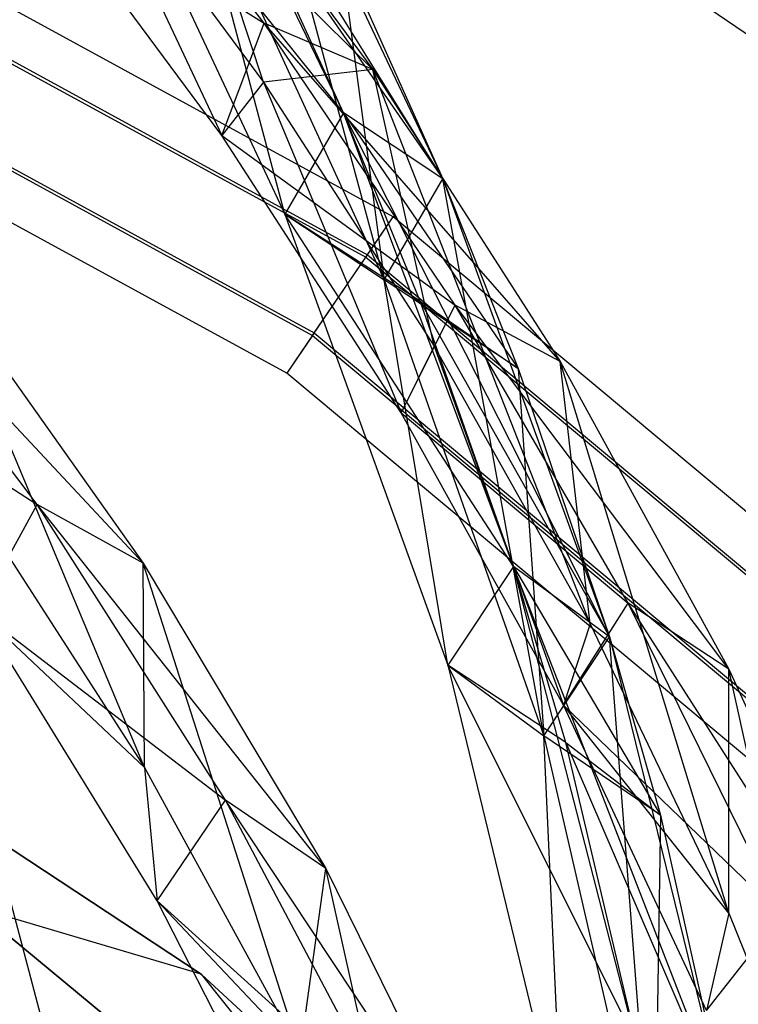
# Model space of a CAD drawing. Extents: x 5.4 to 34.8, y -14.7 to 14.7.
# Tile 233 of 251: x 25.9 to 27.7, y 7.9 to 10.3. Entities that reach past the tile are written whole.
import ezdxf

# ---------------------------------------------------------------- set-up
doc = ezdxf.new("R2010")
doc.units = 0
doc.header["$LTSCALE"] = 2.54
doc.layers.get('0').update_dxf_attribs({"color": 13, "linetype": 'CONTINUOUS'})

# ---------------------------------------------------------------- blocks, each defined once
blk = doc.blocks.new('BOHO_S_PM_7777_STL')
at = {"color": 0}
for p, q in [((26.6813, 10.0699, 16.5879), (26.1804, 11.108, 15.5507)), ((26.9259, 9.9075, 16.5262), (26.1804, 11.108, 15.5507)), ((26.6813, 10.0699, 16.5879), (26.1804, 11.108, 15.5507)), ((26.9259, 9.9075, 16.5262), (26.1804, 11.108, 15.5507)), ((26.4855, 10.2913, 16.6431), (25.9773, 10.9436, 16.135)), ((26.7534, 10.1773, 16.7149), (25.9773, 10.9436, 16.135)), ((26.4855, 10.2913, 16.6431), (25.9773, 10.9436, 16.135)), ((26.7534, 10.1773, 16.7149), (25.9773, 10.9436, 16.135)), ((26.7813, 9.6581, 16.6091), (26.4317, 10.9538, 15.4951)), ((26.4317, 10.9538, 15.4951), (26.9259, 9.9075, 16.5262)), ((26.7813, 9.6581, 16.6091), (26.4317, 10.9538, 15.4951)), ((26.4317, 10.9538, 15.4951), (26.9259, 9.9075, 16.5262)), ((26.6835, 10.9457, 2.1618), (27.9793, 10.056, 2.1618)), ((26.6835, 10.9457, 2.1618), (27.9793, 10.056, 2.1618)), ((26.8038, 9.8136, 17.1533), (24.7609, 10.9286, 17.1533)), ((26.8038, 9.8136, 17.1533), (24.7609, 10.9286, 17.1533)), ((26.6813, 10.0699, 16.5879), (26.0495, 10.8579, 15.6523)), ((26.0495, 10.8579, 15.6523), (26.5366, 9.8205, 16.6708)), ((26.6813, 10.0699, 16.5879), (26.0495, 10.8579, 15.6523)), ((26.0495, 10.8579, 15.6523), (26.5366, 9.8205, 16.6708)), ((26.6813, 10.0699, 16.5879), (26.0495, 10.8579, 15.6523)), ((26.4835, 10.1461, 16.4879), (26.2507, 10.8552, 16.2209)), ((26.2507, 10.8552, 16.2209), (26.7534, 10.1773, 16.7149)), ((26.4835, 10.1461, 16.4879), (26.2507, 10.8552, 16.2209)), ((26.2507, 10.8552, 16.2209), (26.7534, 10.1773, 16.7149)), ((24.7138, 10.8178, 16.9533), (26.7361, 9.7141, 16.9533)), ((24.7138, 10.8178, 16.9533), (26.7361, 9.7141, 16.9533)), ((24.7167, 10.8246, 17.3575), (26.7402, 9.7202, 17.3575)), ((24.7167, 10.8246, 17.3575), (26.7402, 9.7202, 17.3575)), ((26.0293, 10.7611, 16.0113), (26.3811, 10.0146, 16.5941)), ((26.0293, 10.7611, 16.0113), (26.3811, 10.0146, 16.5941)), ((26.0293, 10.7611, 16.0113), (26.4835, 10.1461, 16.4879)), ((26.0293, 10.7611, 16.0113), (26.4835, 10.1461, 16.4879)), ((26.5366, 9.8205, 16.6708), (26.3008, 10.7037, 15.5967)), ((26.3008, 10.7037, 15.5967), (26.7813, 9.6581, 16.6091)), ((26.5366, 9.8205, 16.6708), (26.3008, 10.7037, 15.5967)), ((26.3008, 10.7037, 15.5967), (26.7813, 9.6581, 16.6091)), ((26.3008, 10.7037, 15.5967), (26.7813, 9.6581, 16.6091)), ((26.3811, 10.0146, 16.5941), (25.9032, 10.6587, 16.0784)), ((25.9032, 10.6587, 16.0784), (26.4855, 10.2913, 16.6431)), ((25.9032, 10.6587, 16.0784), (26.4855, 10.2913, 16.6431)), ((26.3811, 10.0146, 16.5941), (25.9032, 10.6587, 16.0784)), ((26.6813, 10.0699, 16.5879), (26.4242, 10.6312, 16.0467)), ((26.4242, 10.6312, 16.0467), (26.9259, 9.9075, 16.5262)), ((26.4242, 10.6312, 16.0467), (26.9259, 9.9075, 16.5262)), ((26.6813, 10.0699, 16.5879), (26.4242, 10.6312, 16.0467)), ((24.6226, 10.603, 16.9575), (26.6047, 9.5212, 16.9575)), ((24.6226, 10.603, 16.9575), (26.6047, 9.5212, 16.9575)), ((24.6255, 10.6098, 17.3618), (26.6088, 9.5273, 17.3618)), ((24.6255, 10.6098, 17.3618), (26.6088, 9.5273, 17.3618)), ((26.5411, 9.4278, 17.1618), (24.5785, 10.499, 17.1618)), ((26.5411, 9.4278, 17.1618), (24.5785, 10.499, 17.1618)), ((26.6725, 10.4734, 15.9873), (26.7813, 9.6581, 16.6091)), ((26.6725, 10.4734, 15.9873), (26.9259, 9.9075, 16.5262)), ((26.6725, 10.4734, 15.9873), (26.7813, 9.6581, 16.6091)), ((26.6725, 10.4734, 15.9873), (26.9259, 9.9075, 16.5262)), ((26.3811, 10.0146, 16.5941), (26.4855, 10.2913, 16.6431)), ((26.3811, 10.0146, 16.5941), (26.4855, 10.2913, 16.6431)), ((26.9563, 9.5955, 17.1311), (26.4855, 10.2913, 16.6431)), ((27.2157, 9.4566, 17.1895), (26.4855, 10.2913, 16.6431)), ((26.9563, 9.5955, 17.1311), (26.4855, 10.2913, 16.6431)), ((27.2157, 9.4566, 17.1895), (26.4855, 10.2913, 16.6431)), ((26.7534, 10.1773, 16.7149), (26.4855, 10.2913, 16.6431)), ((26.7534, 10.1773, 16.7149), (26.4855, 10.2913, 16.6431)), ((26.7534, 10.1773, 16.7149), (26.4835, 10.1461, 16.4879)), ((26.7534, 10.1773, 16.7149), (26.4835, 10.1461, 16.4879)), ((27.2892, 8.8097, 17.3934), (26.7534, 10.1773, 16.7149)), ((26.7534, 10.1773, 16.7149), (27.2157, 9.4566, 17.1895)), ((27.2892, 8.8097, 17.3934), (26.7534, 10.1773, 16.7149)), ((26.905, 9.4943, 16.9481), (26.7534, 10.1773, 16.7149)), ((26.905, 9.4943, 16.9481), (26.7534, 10.1773, 16.7149)), ((26.7534, 10.1773, 16.7149), (27.2157, 9.4566, 17.1895)), ((26.4835, 10.1461, 16.4879), (26.3811, 10.0146, 16.5941)), ((26.4835, 10.1461, 16.4879), (26.3811, 10.0146, 16.5941)), ((26.4835, 10.1461, 16.4879), (26.823, 9.3298, 17.0914)), ((26.4835, 10.1461, 16.4879), (26.823, 9.3298, 17.0914)), ((26.4835, 10.1461, 16.4879), (26.905, 9.4943, 16.9481)), ((26.4835, 10.1461, 16.4879), (26.905, 9.4943, 16.9481)), ((26.6813, 10.0699, 16.5879), (26.5366, 9.8205, 16.6708)), ((26.6813, 10.0699, 16.5879), (26.5366, 9.8205, 16.6708)), ((26.6813, 10.0699, 16.5879), (26.5366, 9.8205, 16.6708)), ((27.1003, 8.9512, 17.5722), (26.6813, 10.0699, 16.5879)), ((27.3371, 8.7773, 17.5111), (26.6813, 10.0699, 16.5879)), ((27.1003, 8.9512, 17.5722), (26.6813, 10.0699, 16.5879)), ((27.3371, 8.7773, 17.5111), (26.6813, 10.0699, 16.5879)), ((26.9259, 9.9075, 16.5262), (26.6813, 10.0699, 16.5879)), ((26.9259, 9.9075, 16.5262), (26.6813, 10.0699, 16.5879)), ((26.8701, 9.6059, 17.0088), (26.6813, 10.0699, 16.5879)), ((26.9259, 9.9075, 16.5262), (26.6813, 10.0699, 16.5879)), ((26.9259, 9.9075, 16.5262), (26.6813, 10.0699, 16.5879)), ((26.6813, 10.0699, 16.5879), (27.1116, 9.4392, 16.9465)), ((26.6813, 10.0699, 16.5879), (27.1116, 9.4392, 16.9465)), ((26.8701, 9.6059, 17.0088), (26.6813, 10.0699, 16.5879)), ((26.823, 9.3298, 17.0914), (26.3811, 10.0146, 16.5941)), ((26.3811, 10.0146, 16.5941), (26.9563, 9.5955, 17.1311)), ((26.3811, 10.0146, 16.5941), (26.9563, 9.5955, 17.1311)), ((26.823, 9.3298, 17.0914), (26.3811, 10.0146, 16.5941)), ((26.7813, 9.6581, 16.6091), (26.9259, 9.9075, 16.5262)), ((26.7813, 9.6581, 16.6091), (26.9259, 9.9075, 16.5262)), ((26.7813, 9.6581, 16.6091), (26.9259, 9.9075, 16.5262)), ((26.7813, 9.6581, 16.6091), (26.9259, 9.9075, 16.5262)), ((27.1751, 8.5336, 17.5773), (26.9259, 9.9075, 16.5262)), ((26.9259, 9.9075, 16.5262), (27.3371, 8.7773, 17.5111)), ((27.1751, 8.5336, 17.5773), (26.9259, 9.9075, 16.5262)), ((26.9259, 9.9075, 16.5262), (27.3371, 8.7773, 17.5111)), ((26.9259, 9.9075, 16.5262), (27.1116, 9.4392, 16.9465)), ((26.9259, 9.9075, 16.5262), (27.1116, 9.4392, 16.9465)), ((27.1003, 8.9512, 17.5722), (26.5366, 9.8205, 16.6708)), ((26.5366, 9.8205, 16.6708), (26.9383, 8.7075, 17.6383)), ((27.1003, 8.9512, 17.5722), (26.5366, 9.8205, 16.6708)), ((26.5366, 9.8205, 16.6708), (26.9383, 8.7075, 17.6383)), ((26.5366, 9.8205, 16.6708), (26.7813, 9.6581, 16.6091)), ((26.5366, 9.8205, 16.6708), (26.7813, 9.6581, 16.6091)), ((27.1003, 8.9512, 17.5722), (26.5366, 9.8205, 16.6708)), ((26.8701, 9.6059, 17.0088), (26.5366, 9.8205, 16.6708)), ((26.8701, 9.6059, 17.0088), (26.5366, 9.8205, 16.6708)), ((26.7361, 9.7141, 16.9533), (26.8038, 9.8136, 17.1533)), ((26.7361, 9.7141, 16.9533), (26.8038, 9.8136, 17.1533)), ((26.7402, 9.7202, 17.3575), (26.8038, 9.8136, 17.1533)), ((26.7402, 9.7202, 17.3575), (26.8038, 9.8136, 17.1533)), ((28.59, 8.3215, 17.1533), (26.8038, 9.8136, 17.1533)), ((28.59, 8.3215, 17.1533), (26.8038, 9.8136, 17.1533)), ((25.9249, 9.1039, 18.4955), (25.4069, 9.7928, 18.0552)), ((26.1866, 8.9595, 18.5218), (25.4069, 9.7928, 18.0552)), ((25.9249, 9.1039, 18.4955), (25.4069, 9.7928, 18.0552)), ((26.1866, 8.9595, 18.5218), (25.4069, 9.7928, 18.0552)), ((26.6088, 9.5273, 17.3618), (26.7402, 9.7202, 17.3575)), ((26.6088, 9.5273, 17.3618), (26.7402, 9.7202, 17.3575)), ((26.7402, 9.7202, 17.3575), (28.5093, 8.2423, 17.3575)), ((26.7402, 9.7202, 17.3575), (28.5093, 8.2423, 17.3575)), ((26.6047, 9.5212, 16.9575), (26.7361, 9.7141, 16.9533)), ((26.6047, 9.5212, 16.9575), (26.7361, 9.7141, 16.9533)), ((26.7361, 9.7141, 16.9533), (28.5041, 8.2371, 16.9533)), ((26.7361, 9.7141, 16.9533), (28.5041, 8.2371, 16.9533)), ((26.1904, 8.4554, 18.6531), (25.6799, 9.6735, 18.0906)), ((25.6799, 9.6735, 18.0906), (26.1866, 8.9595, 18.5218)), ((26.1904, 8.4554, 18.6531), (25.6799, 9.6735, 18.0906)), ((25.6799, 9.6735, 18.0906), (26.1866, 8.9595, 18.5218)), ((26.9383, 8.7075, 17.6383), (26.7813, 9.6581, 16.6091)), ((26.7813, 9.6581, 16.6091), (27.1751, 8.5336, 17.5773)), ((26.9383, 8.7075, 17.6383), (26.7813, 9.6581, 16.6091)), ((26.7813, 9.6581, 16.6091), (27.1751, 8.5336, 17.5773)), ((27.1116, 9.4392, 16.9465), (26.7813, 9.6581, 16.6091)), ((27.1116, 9.4392, 16.9465), (26.7813, 9.6581, 16.6091)), ((26.7813, 9.6581, 16.6091), (27.1751, 8.5336, 17.5773)), ((26.823, 9.3298, 17.0914), (26.9563, 9.5955, 17.1311)), ((26.823, 9.3298, 17.0914), (26.9563, 9.5955, 17.1311)), ((27.1003, 8.9512, 17.5722), (26.8701, 9.6059, 17.0088)), ((26.8701, 9.6059, 17.0088), (27.1116, 9.4392, 16.9465)), ((26.8701, 9.6059, 17.0088), (27.1116, 9.4392, 16.9465)), ((26.8701, 9.6059, 17.0088), (27.3371, 8.7773, 17.5111)), ((26.8701, 9.6059, 17.0088), (27.3371, 8.7773, 17.5111)), ((27.1003, 8.9512, 17.5722), (26.8701, 9.6059, 17.0088)), ((27.3836, 8.8607, 17.6012), (26.9563, 9.5955, 17.1311)), ((27.6312, 8.6976, 17.6473), (26.9563, 9.5955, 17.1311)), ((27.3836, 8.8607, 17.6012), (26.9563, 9.5955, 17.1311)), ((27.6312, 8.6976, 17.6473), (26.9563, 9.5955, 17.1311)), ((27.2157, 9.4566, 17.1895), (26.9563, 9.5955, 17.1311)), ((27.2157, 9.4566, 17.1895), (26.9563, 9.5955, 17.1311)), ((26.6088, 9.5273, 17.3618), (26.5411, 9.4278, 17.1618)), ((26.6088, 9.5273, 17.3618), (26.5411, 9.4278, 17.1618)), ((26.6088, 9.5273, 17.3618), (28.3429, 8.0787, 17.3618)), ((26.6088, 9.5273, 17.3618), (28.3429, 8.0787, 17.3618)), ((25.2892, 9.5175, 18.0347), (25.9249, 9.1039, 18.4955)), ((25.2892, 9.5175, 18.0347), (25.9249, 9.1039, 18.4955)), ((26.6047, 9.5212, 16.9575), (26.5411, 9.4278, 17.1618)), ((26.6047, 9.5212, 16.9575), (26.5411, 9.4278, 17.1618)), ((26.6047, 9.5212, 16.9575), (28.3376, 8.0735, 16.9575)), ((26.6047, 9.5212, 16.9575), (28.3376, 8.0735, 16.9575)), ((26.905, 9.4943, 16.9481), (26.823, 9.3298, 17.0914)), ((26.905, 9.4943, 16.9481), (26.823, 9.3298, 17.0914)), ((26.905, 9.4943, 16.9481), (27.2234, 8.6088, 17.5712)), ((26.905, 9.4943, 16.9481), (27.2892, 8.8097, 17.3934)), ((26.905, 9.4943, 16.9481), (27.2234, 8.6088, 17.5712)), ((26.905, 9.4943, 16.9481), (27.2892, 8.8097, 17.3934)), ((27.6316, 8.0961, 17.8252), (27.2157, 9.4566, 17.1895)), ((27.2157, 9.4566, 17.1895), (27.6312, 8.6976, 17.6473)), ((27.6316, 8.0961, 17.8252), (27.2157, 9.4566, 17.1895)), ((27.2892, 8.8097, 17.3934), (27.2157, 9.4566, 17.1895)), ((27.2892, 8.8097, 17.3934), (27.2157, 9.4566, 17.1895)), ((27.2157, 9.4566, 17.1895), (27.6312, 8.6976, 17.6473)), ((28.257, 7.9943, 17.1618), (26.5411, 9.4278, 17.1618)), ((28.257, 7.9943, 17.1618), (26.5411, 9.4278, 17.1618)), ((27.1116, 9.4392, 16.9465), (27.1751, 8.5336, 17.5773)), ((27.1116, 9.4392, 16.9465), (27.3371, 8.7773, 17.5111)), ((27.1116, 9.4392, 16.9465), (27.1751, 8.5336, 17.5773)), ((27.1116, 9.4392, 16.9465), (27.3371, 8.7773, 17.5111)), ((27.2234, 8.6088, 17.5712), (26.823, 9.3298, 17.0914)), ((26.823, 9.3298, 17.0914), (27.3836, 8.8607, 17.6012)), ((26.823, 9.3298, 17.0914), (27.3836, 8.8607, 17.6012)), ((27.2234, 8.6088, 17.5712), (26.823, 9.3298, 17.0914)), ((25.7573, 9.1267, 18.2447), (26.1904, 8.4554, 18.6531)), ((25.7573, 9.1267, 18.2447), (26.1904, 8.4554, 18.6531)), ((25.781, 8.8409, 18.4835), (25.9249, 9.1039, 18.4955)), ((25.781, 8.8409, 18.4835), (25.9249, 9.1039, 18.4955)), ((26.3902, 8.3745, 18.9239), (25.9249, 9.1039, 18.4955)), ((26.6377, 8.206, 18.9428), (25.9249, 9.1039, 18.4955)), ((26.3902, 8.3745, 18.9239), (25.9249, 9.1039, 18.4955)), ((26.6377, 8.206, 18.9428), (25.9249, 9.1039, 18.4955)), ((26.1866, 8.9595, 18.5218), (25.9249, 9.1039, 18.4955)), ((26.1866, 8.9595, 18.5218), (25.9249, 9.1039, 18.4955)), ((26.5741, 7.7525, 19.0518), (26.1866, 8.9595, 18.5218)), ((26.1866, 8.9595, 18.5218), (26.6377, 8.206, 18.9428)), ((26.5741, 7.7525, 19.0518), (26.1866, 8.9595, 18.5218)), ((26.1904, 8.4554, 18.6531), (26.1866, 8.9595, 18.5218)), ((26.1904, 8.4554, 18.6531), (26.1866, 8.9595, 18.5218)), ((26.1866, 8.9595, 18.5218), (26.6377, 8.206, 18.9428)), ((27.1003, 8.9512, 17.5722), (26.9383, 8.7075, 17.6383)), ((27.1003, 8.9512, 17.5722), (26.9383, 8.7075, 17.6383)), ((27.1003, 8.9512, 17.5722), (26.9383, 8.7075, 17.6383)), ((27.4039, 7.7752, 18.5236), (27.1003, 8.9512, 17.5722)), ((27.6302, 7.5855, 18.4696), (27.1003, 8.9512, 17.5722)), ((27.4039, 7.7752, 18.5236), (27.1003, 8.9512, 17.5722)), ((27.6302, 7.5855, 18.4696), (27.1003, 8.9512, 17.5722)), ((27.3371, 8.7773, 17.5111), (27.1003, 8.9512, 17.5722)), ((27.3371, 8.7773, 17.5111), (27.1003, 8.9512, 17.5722)), ((27.2294, 8.5166, 17.9311), (27.1003, 8.9512, 17.5722)), ((27.3371, 8.7773, 17.5111), (27.1003, 8.9512, 17.5722)), ((27.3371, 8.7773, 17.5111), (27.1003, 8.9512, 17.5722)), ((27.1003, 8.9512, 17.5722), (27.4626, 8.3373, 17.8719)), ((27.1003, 8.9512, 17.5722), (27.4626, 8.3373, 17.8719)), ((27.2294, 8.5166, 17.9311), (27.1003, 8.9512, 17.5722)), ((27.2234, 8.6088, 17.5712), (27.3836, 8.8607, 17.6012)), ((27.2234, 8.6088, 17.5712), (27.3836, 8.8607, 17.6012)), ((27.7613, 8.0912, 18.0552), (27.3836, 8.8607, 17.6012)), ((27.9942, 7.9054, 18.0906), (27.3836, 8.8607, 17.6012)), ((27.7613, 8.0912, 18.0552), (27.3836, 8.8607, 17.6012)), ((27.9942, 7.9054, 18.0906), (27.3836, 8.8607, 17.6012)), ((27.6312, 8.6976, 17.6473), (27.3836, 8.8607, 17.6012)), ((27.6312, 8.6976, 17.6473), (27.3836, 8.8607, 17.6012)), ((26.3297, 7.9456, 19.3975), (24.9748, 8.8385, 19.3975)), ((24.9748, 8.8385, 19.1975), (26.3297, 7.9456, 19.1975)), ((24.9748, 8.8385, 19.1975), (26.3297, 7.9456, 19.1975)), ((24.9748, 8.8385, 19.1975), (26.3297, 7.9456, 19.3975)), ((24.9748, 8.8385, 19.1975), (26.3297, 7.9456, 19.3975)), ((26.3297, 7.9456, 19.3975), (24.9748, 8.8385, 19.3975)), ((26.1904, 8.4554, 18.6531), (25.781, 8.8409, 18.4835)), ((26.1904, 8.4554, 18.6531), (25.781, 8.8409, 18.4835)), ((26.2216, 8.1264, 18.9191), (25.781, 8.8409, 18.4835)), ((25.781, 8.8409, 18.4835), (26.3902, 8.3745, 18.9239)), ((25.781, 8.8409, 18.4835), (26.3902, 8.3745, 18.9239)), ((26.2216, 8.1264, 18.9191), (25.781, 8.8409, 18.4835)), ((27.2892, 8.8097, 17.3934), (27.2234, 8.6088, 17.5712)), ((27.2892, 8.8097, 17.3934), (27.2234, 8.6088, 17.5712)), ((27.2892, 8.8097, 17.3934), (27.6316, 8.0961, 17.8252)), ((27.2892, 8.8097, 17.3934), (27.6316, 8.0961, 17.8252)), ((27.1751, 8.5336, 17.5773), (27.3371, 8.7773, 17.5111)), ((27.1751, 8.5336, 17.5773), (27.3371, 8.7773, 17.5111)), ((27.1751, 8.5336, 17.5773), (27.3371, 8.7773, 17.5111)), ((27.1751, 8.5336, 17.5773), (27.3371, 8.7773, 17.5111)), ((27.447, 7.3531, 18.5201), (27.3371, 8.7773, 17.5111)), ((27.3371, 8.7773, 17.5111), (27.6302, 7.5855, 18.4696)), ((27.447, 7.3531, 18.5201), (27.3371, 8.7773, 17.5111)), ((27.3371, 8.7773, 17.5111), (27.6302, 7.5855, 18.4696)), ((27.3371, 8.7773, 17.5111), (27.4626, 8.3373, 17.8719)), ((27.3371, 8.7773, 17.5111), (27.4626, 8.3373, 17.8719)), ((27.4039, 7.7752, 18.5236), (26.9383, 8.7075, 17.6383)), ((26.9383, 8.7075, 17.6383), (27.2207, 7.5428, 18.5741)), ((27.4039, 7.7752, 18.5236), (26.9383, 8.7075, 17.6383)), ((26.9383, 8.7075, 17.6383), (27.2207, 7.5428, 18.5741)), ((26.9383, 8.7075, 17.6383), (27.1751, 8.5336, 17.5773)), ((26.9383, 8.7075, 17.6383), (27.1751, 8.5336, 17.5773)), ((27.2294, 8.5166, 17.9311), (26.9383, 8.7075, 17.6383)), ((27.4039, 7.7752, 18.5236), (26.9383, 8.7075, 17.6383)), ((27.2294, 8.5166, 17.9311), (26.9383, 8.7075, 17.6383)), ((27.9275, 7.3571, 18.2447), (27.6312, 8.6976, 17.6473)), ((27.6312, 8.6976, 17.6473), (27.9942, 7.9054, 18.0906)), ((27.9275, 7.3571, 18.2447), (27.6312, 8.6976, 17.6473)), ((27.6316, 8.0961, 17.8252), (27.6312, 8.6976, 17.6473)), ((27.6316, 8.0961, 17.8252), (27.6312, 8.6976, 17.6473)), ((27.6312, 8.6976, 17.6473), (27.9942, 7.9054, 18.0906)), ((27.6316, 8.0961, 17.8252), (27.2234, 8.6088, 17.5712)), ((27.6316, 8.0961, 17.8252), (27.2234, 8.6088, 17.5712)), ((27.5765, 7.8558, 18.0347), (27.2234, 8.6088, 17.5712)), ((27.2234, 8.6088, 17.5712), (27.7613, 8.0912, 18.0552)), ((27.2234, 8.6088, 17.5712), (27.7613, 8.0912, 18.0552)), ((27.5765, 7.8558, 18.0347), (27.2234, 8.6088, 17.5712)), ((27.2207, 7.5428, 18.5741), (27.1751, 8.5336, 17.5773)), ((27.1751, 8.5336, 17.5773), (27.447, 7.3531, 18.5201)), ((27.2207, 7.5428, 18.5741), (27.1751, 8.5336, 17.5773)), ((27.1751, 8.5336, 17.5773), (27.447, 7.3531, 18.5201)), ((27.4626, 8.3373, 17.8719), (27.1751, 8.5336, 17.5773)), ((27.4626, 8.3373, 17.8719), (27.1751, 8.5336, 17.5773)), ((27.1751, 8.5336, 17.5773), (27.447, 7.3531, 18.5201)), ((27.4039, 7.7752, 18.5236), (27.2294, 8.5166, 17.9311)), ((27.2294, 8.5166, 17.9311), (27.4626, 8.3373, 17.8719)), ((27.2294, 8.5166, 17.9311), (27.4626, 8.3373, 17.8719)), ((27.2294, 8.5166, 17.9311), (27.6302, 7.5855, 18.4696)), ((27.2294, 8.5166, 17.9311), (27.6302, 7.5855, 18.4696)), ((27.4039, 7.7752, 18.5236), (27.2294, 8.5166, 17.9311)), ((26.1904, 8.4554, 18.6531), (26.2216, 8.1264, 18.9191)), ((26.1904, 8.4554, 18.6531), (26.2216, 8.1264, 18.9191)), ((26.1904, 8.4554, 18.6531), (26.5741, 7.7525, 19.0518)), ((26.1904, 8.4554, 18.6531), (26.5741, 7.7525, 19.0518)), ((26.2216, 8.1264, 18.9191), (26.3902, 8.3745, 18.9239)), ((26.2216, 8.1264, 18.9191), (26.3902, 8.3745, 18.9239)), ((26.7958, 7.6074, 19.3426), (26.3902, 8.3745, 18.9239)), ((27.0264, 7.4159, 19.3556), (26.3902, 8.3745, 18.9239)), ((26.7958, 7.6074, 19.3426), (26.3902, 8.3745, 18.9239)), ((27.0264, 7.4159, 19.3556), (26.3902, 8.3745, 18.9239)), ((26.6377, 8.206, 18.9428), (26.3902, 8.3745, 18.9239)), ((26.6377, 8.206, 18.9428), (26.3902, 8.3745, 18.9239)), ((27.4626, 8.3373, 17.8719), (27.447, 7.3531, 18.5201)), ((27.4626, 8.3373, 17.8719), (27.447, 7.3531, 18.5201)), ((27.4626, 8.3373, 17.8719), (27.6302, 7.5855, 18.4696)), ((27.4626, 8.3373, 17.8719), (27.6302, 7.5855, 18.4696)), ((26.5741, 7.7525, 19.0518), (26.6377, 8.206, 18.9428)), ((26.5741, 7.7525, 19.0518), (26.6377, 8.206, 18.9428)), ((26.9026, 7.0202, 19.4422), (26.6377, 8.206, 18.9428)), ((26.6377, 8.206, 18.9428), (27.0264, 7.4159, 19.3556)), ((26.9026, 7.0202, 19.4422), (26.6377, 8.206, 18.9428)), ((26.6377, 8.206, 18.9428), (27.0264, 7.4159, 19.3556)), ((25.8611, 8.1182, 19.4188), (26.0191, 7.5175, 19.8953)), ((25.8611, 8.1182, 19.4188), (26.0191, 7.5175, 19.8953)), ((26.5741, 7.7525, 19.0518), (26.2216, 8.1264, 18.9191)), ((26.5741, 7.7525, 19.0518), (26.2216, 8.1264, 18.9191)), ((26.6041, 7.3766, 19.3432), (26.2216, 8.1264, 18.9191)), ((26.2216, 8.1264, 18.9191), (26.7958, 7.6074, 19.3426)), ((26.2216, 8.1264, 18.9191), (26.7958, 7.6074, 19.3426)), ((26.6041, 7.3766, 19.3432), (26.2216, 8.1264, 18.9191)), ((26.3297, 7.9456, 19.3975), (25.7683, 8.1114, 19.3975)), ((25.7683, 8.1114, 19.3975), (27.0264, 7.0714, 19.3975)), ((26.3297, 7.9456, 19.3975), (25.7683, 8.1114, 19.3975)), ((27.0264, 7.0714, 19.3975), (25.7683, 8.1114, 19.1975)), ((25.7683, 8.1114, 19.1975), (27.0264, 7.0714, 19.1975)), ((27.0264, 7.0714, 19.3975), (25.7683, 8.1114, 19.1975)), ((25.7683, 8.1114, 19.3975), (27.0264, 7.0714, 19.3975)), ((26.3297, 7.9456, 19.1975), (25.7683, 8.1114, 19.1975)), ((26.3297, 7.9456, 19.1975), (25.7683, 8.1114, 19.1975)), ((25.7683, 8.1114, 19.1975), (27.0264, 7.0714, 19.1975)), ((27.6316, 8.0961, 17.8252), (27.5765, 7.8558, 18.0347)), ((27.6316, 8.0961, 17.8252), (27.5765, 7.8558, 18.0347)), ((27.5765, 7.8558, 18.0347), (27.7613, 8.0912, 18.0552)), ((27.5765, 7.8558, 18.0347), (27.7613, 8.0912, 18.0552)), ((27.6316, 8.0961, 17.8252), (27.9275, 7.3571, 18.2447)), ((27.6316, 8.0961, 17.8252), (27.9275, 7.3571, 18.2447)), ((27.5239, 6.8469, 19.3975), (26.3297, 7.9456, 19.3975)), ((26.3297, 7.9456, 19.3975), (27.0264, 7.0714, 19.3975)), ((26.3297, 7.9456, 19.3975), (27.0264, 7.0714, 19.3975)), ((26.3297, 7.9456, 19.1975), (27.0264, 7.0714, 19.1975)), ((26.3297, 7.9456, 19.1975), (27.0264, 7.0714, 19.1975)), ((26.3297, 7.9456, 19.1975), (27.5239, 6.8469, 19.1975)), ((26.3297, 7.9456, 19.1975), (27.5239, 6.8469, 19.1975)), ((26.3297, 7.9456, 19.1975), (27.5239, 6.8469, 19.3975)), ((26.3297, 7.9456, 19.1975), (27.5239, 6.8469, 19.3975)), ((26.3297, 7.9456, 19.1975), (26.3297, 7.9456, 19.3975)), ((27.5239, 6.8469, 19.3975), (26.3297, 7.9456, 19.3975)), ((26.3297, 7.9456, 19.1975), (26.3297, 7.9456, 19.3975))]:
    blk.add_line(p, q, dxfattribs=at)

msp = doc.modelspace()

# ---------------------------------------------------------------- block references
at = {"color": 0}
msp.add_blockref('BOHO_S_PM_7777_STL', (0, 0), dxfattribs=at)

doc.saveas('drawing.dxf')
